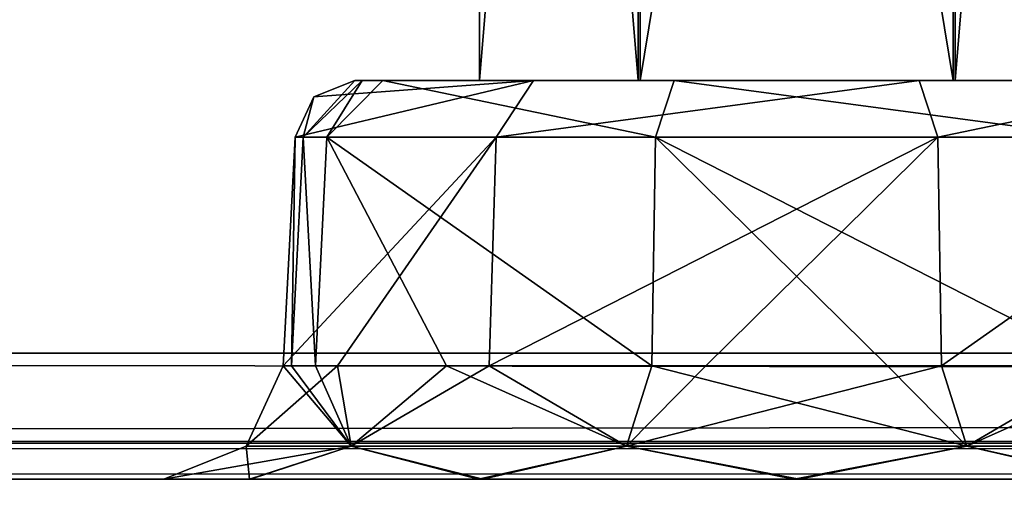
# Model space of a CAD drawing. Header units: inches. Extents: x -10 to 10, y -2.3 to 4.3.
# Tile 219 of 249: x -6.195 to -5.948, y -1.612 to -1.49. Entities that reach past the tile are written whole.
import ezdxf

# ---------------------------------------------------------------- set-up
doc = ezdxf.new("R2010")
doc.units = ezdxf.units.IN
doc.header["$LTSCALE"] = 65.185185
doc.header["$MEASUREMENT"] = 0
for name, color, linetype in [('10955', 7, 'CONTINUOUS'), ('10964', 7, 'CONTINUOUS'), ('1151', 7, 'CONTINUOUS'), ('1186', 7, 'CONTINUOUS'), ('1211', 7, 'CONTINUOUS'), ('12200', 7, 'CONTINUOUS'), ('12201', 7, 'CONTINUOUS'), ('12202', 7, 'CONTINUOUS'), ('12203', 7, 'CONTINUOUS'), ('12204', 7, 'CONTINUOUS'), ('12205', 7, 'CONTINUOUS'), ('12206', 7, 'CONTINUOUS'), ('12207', 7, 'CONTINUOUS'), ('12208', 7, 'CONTINUOUS'), ('12299', 7, 'CONTINUOUS'), ('12300', 7, 'CONTINUOUS'), ('12301', 7, 'CONTINUOUS'), ('12302', 7, 'CONTINUOUS'), ('12303', 7, 'CONTINUOUS'), ('12304', 7, 'CONTINUOUS'), ('12305', 7, 'CONTINUOUS'), ('12306', 7, 'CONTINUOUS'), ('12307', 7, 'CONTINUOUS'), ('1241', 7, 'CONTINUOUS'), ('1242', 7, 'CONTINUOUS'), ('2134', 7, 'CONTINUOUS'), ('7671', 7, 'CONTINUOUS')]:
    doc.layers.add(name, color=color, linetype=linetype)

msp = doc.modelspace()

# ---------------------------------------------------------------- linework, layer by layer
at = {"layer": '10955', "linetype": 'Continuous'}
for points in [[(-9, -1.955, 13.9861), (-9, 0.545, 13.9861), (-3.55711, 0.545, 13.9861), (-9, -1.955, 13.9861)], [(-9, -1.955, 13.9861), (-3.55711, 0.545, 13.9861), (-3.55711, -1.955, 13.9861), (-9, -1.955, 13.9861)]]:
    msp.add_3dface(points, dxfattribs=at)
at = {"layer": '10964', "linetype": 'Continuous'}
for points in [[(-9, 0.545, 14.1431), (-9, -1.955, 14.1431), (-3.55711, -1.955, 14.1431), (-9, 0.545, 14.1431)], [(-3.55711, 0.545, 14.1431), (-9, 0.545, 14.1431), (-3.55711, -1.955, 14.1431), (-3.55711, 0.545, 14.1431)]]:
    msp.add_3dface(points, dxfattribs=at)
at = {"layer": '1151', "linetype": 'Continuous'}
for points in [[(-8.57837, -1.57343, 4.62775), (8.57837, -1.57343, 4.62775), (-8.52935, -0.63817, 4.57874), (-8.57837, -1.57343, 4.62775)], [(-8.52935, -0.63817, 4.57874), (8.57837, -1.57343, 4.62775), (-7.12257, -0.63817, 4.57874), (-8.52935, -0.63817, 4.57874)], [(-7.12257, -0.63817, 4.57874), (8.57837, -1.57343, 4.62775), (-6.87743, -0.63817, 4.57874), (-7.12257, -0.63817, 4.57874)], [(-6.87743, -0.63817, 4.57874), (8.57837, -1.57343, 4.62775), (-6.10307, -0.63817, 4.57874), (-6.87743, -0.63817, 4.57874)], [(-6.10307, -0.63817, 4.57874), (8.57837, -1.57343, 4.62775), (-5.89693, -0.63817, 4.57874), (-6.10307, -0.63817, 4.57874)]]:
    msp.add_3dface(points, dxfattribs=at)
at = {"layer": '1186', "linetype": 'Continuous'}
for points in [[(-8.5782, -1.605, -4.59779), (8.57822, -1.605, -4.59779), (-6.00065, -1.605, -4.51065), (-8.5782, -1.605, -4.59779)], [(-8.5782, -1.605, -4.59779), (-6.00065, -1.605, -4.51065), (-8.30044, -1.605, -4.45621), (-8.5782, -1.605, -4.59779)], [(8.57822, -1.605, 4.59779), (-8.5782, -1.605, 4.59779), (6.00065, -1.605, 4.51065), (8.57822, -1.605, 4.59779)], [(6.00065, -1.605, 4.51065), (-8.5782, -1.605, 4.59779), (5.92133, -1.605, 4.48984), (6.00065, -1.605, 4.51065)], [(5.92133, -1.605, 4.48984), (-8.5782, -1.605, 4.59779), (2.00065, -1.605, 4.51065), (5.92133, -1.605, 4.48984)], [(2.00065, -1.605, 4.51065), (-8.5782, -1.605, 4.59779), (1.92133, -1.605, 4.48984), (2.00065, -1.605, 4.51065)], [(1.92133, -1.605, 4.48984), (-8.5782, -1.605, 4.59779), (-1.99935, -1.605, 4.51065), (1.92133, -1.605, 4.48984)], [(-1.99935, -1.605, 4.51065), (-8.5782, -1.605, 4.59779), (-2.07867, -1.605, 4.48984), (-1.99935, -1.605, 4.51065)], [(-2.07867, -1.605, 4.48984), (-8.5782, -1.605, 4.59779), (-2.31453, -1.605, 4.45621), (-2.07867, -1.605, 4.48984)], [(-5.99935, -1.605, 4.51065), (-8.5782, -1.605, 4.59779), (-6.07867, -1.605, 4.48984), (-5.99935, -1.605, 4.51065)], [(-8.5782, -1.605, 4.59779), (-5.99935, -1.605, 4.51065), (-4.15533, -1.605, 4.45621), (-8.5782, -1.605, 4.59779)], [(-6.07867, -1.605, 4.48984), (-8.5782, -1.605, 4.59779), (-6.31453, -1.605, 4.45621), (-6.07867, -1.605, 4.48984)], [(-2.31453, -1.605, 4.45621), (-8.5782, -1.605, 4.59779), (-2.82517, -1.605, 4.45621), (-2.31453, -1.605, 4.45621)], [(-2.82517, -1.605, 4.45621), (-8.5782, -1.605, 4.59779), (-3.17483, -1.605, 4.45621), (-2.82517, -1.605, 4.45621)], [(-3.17483, -1.605, 4.45621), (-8.5782, -1.605, 4.59779), (-3.84467, -1.605, 4.45621), (-3.17483, -1.605, 4.45621)], [(-3.84467, -1.605, 4.45621), (-8.5782, -1.605, 4.59779), (-4.15533, -1.605, 4.45621), (-3.84467, -1.605, 4.45621)], [(-8.30044, -1.605, -4.45621), (-6.00065, -1.605, -4.51065), (-7.17483, -1.605, -4.45621), (-8.30044, -1.605, -4.45621)], [(-7.17483, -1.605, -4.45621), (-6.00065, -1.605, -4.51065), (-7.13242, -1.605, -4.43865), (-7.17483, -1.605, -4.45621)], [(-6.00065, -1.605, -4.51065), (-6.82517, -1.605, -4.45621), (-7.13242, -1.605, -4.43865), (-6.00065, -1.605, -4.51065)], [(-6.82517, -1.605, -4.45621), (-6.00065, -1.605, -4.51065), (-6.31452, -1.605, -4.45621), (-6.82517, -1.605, -4.45621)], [(-6.13696, -1.605, 4.43203), (-6.07867, -1.605, 4.48984), (-6.31453, -1.605, 4.45621), (-6.13696, -1.605, 4.43203)], [(-6.26926, -1.605, 4.4356), (-6.13696, -1.605, 4.43203), (-6.31453, -1.605, 4.45621), (-6.26926, -1.605, 4.4356)], [(-6.00065, -1.605, -4.51065), (-6.07978, -1.605, -4.4892), (-6.31452, -1.605, -4.45621), (-6.00065, -1.605, -4.51065)], [(-6.31452, -1.605, -4.45621), (-6.07978, -1.605, -4.4892), (-6.26927, -1.605, -4.4356), (-6.31452, -1.605, -4.45621)], [(-6.26927, -1.605, -4.4356), (-6.07978, -1.605, -4.4892), (-6.25518, -1.605, -4.38789), (-6.26927, -1.605, -4.4356)], [(-6.15871, -1.605, 4.352), (-6.13696, -1.605, 4.43203), (-6.26926, -1.605, 4.4356), (-6.15871, -1.605, 4.352)], [(-6.25518, -1.605, 4.3879), (-6.15871, -1.605, 4.352), (-6.26926, -1.605, 4.4356), (-6.25518, -1.605, 4.3879)], [(-6.07978, -1.605, -4.4892), (-6.13726, -1.605, -4.43156), (-6.25518, -1.605, -4.38789), (-6.07978, -1.605, -4.4892)], [(-6.25518, -1.605, -4.38789), (-6.13726, -1.605, -4.43156), (-6.25165, -1.605, -4.29664), (-6.25518, -1.605, -4.38789)], [(-6.21654, -1.605, 4.2123), (-6.15871, -1.605, 4.352), (-6.25518, -1.605, 4.3879), (-6.21654, -1.605, 4.2123)], [(-6.25165, -1.605, -4.29664), (-6.13726, -1.605, -4.43156), (-6.21654, -1.605, -4.2123), (-6.25165, -1.605, -4.29664)], [(-6.21654, -1.605, -4.2123), (-6.13726, -1.605, -4.43156), (-6.21417, -1.605, -4.15123), (-6.21654, -1.605, -4.2123)], [(-6.21428, -1.605, 4.15102), (-6.15871, -1.605, 4.352), (-6.21654, -1.605, 4.2123), (-6.21428, -1.605, 4.15102)], [(-6.15871, -1.605, -4.352), (-6.15871, -1.605, 4.352), (-6.21428, -1.605, 4.15102), (-6.15871, -1.605, -4.352)], [(-6.15871, -1.605, -4.352), (-6.21428, -1.605, 4.15102), (-6.21417, -1.605, -4.15123), (-6.15871, -1.605, -4.352)], [(-6.13726, -1.605, -4.43156), (-6.15871, -1.605, -4.352), (-6.21417, -1.605, -4.15123), (-6.13726, -1.605, -4.43156)], [(-6.15871, -1.605, -4.352), (-6.13696, -1.605, -4.27197), (-6.15871, -1.605, 4.352), (-6.15871, -1.605, -4.352)], [(-6.15871, -1.605, 4.352), (-6.13696, -1.605, -4.27197), (-6.13726, -1.605, 4.27244), (-6.15871, -1.605, 4.352)], [(-6.13726, -1.605, 4.27244), (-6.13696, -1.605, -4.27197), (-6.07978, -1.605, 4.2148), (-6.13726, -1.605, 4.27244)], [(-6.13696, -1.605, -4.27197), (-6.07867, -1.605, -4.21416), (-6.07978, -1.605, 4.2148), (-6.13696, -1.605, -4.27197)], [(-6.07978, -1.605, 4.2148), (-6.07867, -1.605, -4.21416), (-6.00065, -1.605, 4.19335), (-6.07978, -1.605, 4.2148)], [(-6.07867, -1.605, -4.21416), (-5.99935, -1.605, -4.19335), (-6.00065, -1.605, 4.19335), (-6.07867, -1.605, -4.21416)], [(-6.00065, -1.605, -4.51065), (8.57822, -1.605, -4.59779), (-5.92133, -1.605, -4.48984), (-6.00065, -1.605, -4.51065)], [(-6.00065, -1.605, 4.19335), (-5.99935, -1.605, -4.19335), (-5.92133, -1.605, 4.21416), (-6.00065, -1.605, 4.19335)], [(-5.99935, -1.605, -4.19335), (-5.92022, -1.605, -4.2148), (-5.92133, -1.605, 4.21416), (-5.99935, -1.605, -4.19335)], [(-5.99935, -1.605, 4.51065), (-5.92022, -1.605, 4.4892), (-5.68548, -1.605, 4.45621), (-5.99935, -1.605, 4.51065)], [(-5.17483, -1.605, 4.45621), (-5.99935, -1.605, 4.51065), (-5.68548, -1.605, 4.45621), (-5.17483, -1.605, 4.45621)], [(-5.99935, -1.605, 4.51065), (-5.17483, -1.605, 4.45621), (-4.86758, -1.605, 4.43865), (-5.99935, -1.605, 4.51065)], [(-4.15533, -1.605, 4.45621), (-5.99935, -1.605, 4.51065), (-4.82517, -1.605, 4.45621), (-4.15533, -1.605, 4.45621)], [(-4.82517, -1.605, 4.45621), (-5.99935, -1.605, 4.51065), (-4.86758, -1.605, 4.43865), (-4.82517, -1.605, 4.45621)]]:
    msp.add_3dface(points, dxfattribs=at)
at = {"layer": '1211', "linetype": 'Continuous'}
for points in [[(8.57837, -1.59603, 4.61919), (8.57837, -1.57343, 4.62775), (-8.57837, -1.59542, 4.61977), (8.57837, -1.59603, 4.61919)], [(-8.57837, -1.59542, 4.61977), (8.57837, -1.57343, 4.62775), (-8.57837, -1.57343, 4.62775), (-8.57837, -1.59542, 4.61977)], [(-8.5782, -1.605, 4.59779), (8.57837, -1.59603, 4.61919), (-8.57837, -1.59542, 4.61977), (-8.5782, -1.605, 4.59779)], [(-8.5782, -1.605, 4.59779), (8.57822, -1.605, 4.59779), (8.57837, -1.59603, 4.61919), (-8.5782, -1.605, 4.59779)]]:
    msp.add_3dface(points, dxfattribs=at)
at = {"layer": '12200', "linetype": 'Continuous'}
for points in [[(-6.13806, -1.59676, -4.352), (-6.11169, -1.59676, -4.43315), (-6.12875, -1.57657, -4.352), (-6.13806, -1.59676, -4.352)], [(-6.12875, -1.57657, -4.352), (-6.11169, -1.59676, -4.43315), (-6.12672, -1.57657, -4.3748), (-6.12875, -1.57657, -4.352)], [(-6.12672, -1.57657, -4.3748), (-6.11169, -1.59676, -4.43315), (-6.12067, -1.57657, -4.39689), (-6.12672, -1.57657, -4.3748)], [(-6.12067, -1.57657, -4.39689), (-6.11169, -1.59676, -4.43315), (-6.0878, -1.57657, -4.44617), (-6.12067, -1.57657, -4.39689)], [(-6.11169, -1.59676, -4.43315), (-6.04266, -1.59676, -4.4833), (-6.0878, -1.57657, -4.44617), (-6.11169, -1.59676, -4.43315)], [(-6.0878, -1.57657, -4.44617), (-6.04266, -1.59676, -4.4833), (-6.03635, -1.57657, -4.47551), (-6.0878, -1.57657, -4.44617)], [(-6.04266, -1.59676, -4.4833), (-5.95734, -1.59676, -4.4833), (-6.03635, -1.57657, -4.47551), (-6.04266, -1.59676, -4.4833)], [(-6.03635, -1.57657, -4.47551), (-5.95734, -1.59676, -4.4833), (-5.9772, -1.57657, -4.47872), (-6.03635, -1.57657, -4.47551)], [(-5.9772, -1.57657, -4.47872), (-5.95734, -1.59676, -4.4833), (-5.92287, -1.57657, -4.45509), (-5.9772, -1.57657, -4.47872)], [(-5.95734, -1.59676, -4.4833), (-5.88831, -1.59676, -4.43315), (-5.92287, -1.57657, -4.45509), (-5.95734, -1.59676, -4.4833)], [(-6.15871, -1.605, -4.352), (-6.13726, -1.605, -4.43156), (-6.13806, -1.59676, -4.352), (-6.15871, -1.605, -4.352)], [(-6.13806, -1.59676, -4.352), (-6.13726, -1.605, -4.43156), (-6.11169, -1.59676, -4.43315), (-6.13806, -1.59676, -4.352)], [(-6.13726, -1.605, -4.43156), (-6.07978, -1.605, -4.4892), (-6.11169, -1.59676, -4.43315), (-6.13726, -1.605, -4.43156)], [(-6.11169, -1.59676, -4.43315), (-6.07978, -1.605, -4.4892), (-6.04266, -1.59676, -4.4833), (-6.11169, -1.59676, -4.43315)], [(-6.07978, -1.605, -4.4892), (-6.00065, -1.605, -4.51065), (-6.04266, -1.59676, -4.4833), (-6.07978, -1.605, -4.4892)], [(-6.04266, -1.59676, -4.4833), (-6.00065, -1.605, -4.51065), (-5.95734, -1.59676, -4.4833), (-6.04266, -1.59676, -4.4833)], [(-6.00065, -1.605, -4.51065), (-5.92133, -1.605, -4.48984), (-5.95734, -1.59676, -4.4833), (-6.00065, -1.605, -4.51065)], [(-5.95734, -1.59676, -4.4833), (-5.92133, -1.605, -4.48984), (-5.88831, -1.59676, -4.43315), (-5.95734, -1.59676, -4.4833)]]:
    msp.add_3dface(points, dxfattribs=at)
at = {"layer": '12201', "linetype": 'Continuous'}
for points in [[(-6.11169, -1.59676, -4.27085), (-6.13806, -1.59676, -4.352), (-6.11512, -1.57657, -4.29435), (-6.11169, -1.59676, -4.27085)], [(-6.13806, -1.59676, -4.352), (-6.12875, -1.57657, -4.352), (-6.11512, -1.57657, -4.29435), (-6.13806, -1.59676, -4.352)], [(-6.07713, -1.57657, -4.24891), (-6.11169, -1.59676, -4.27085), (-6.11512, -1.57657, -4.29435), (-6.07713, -1.57657, -4.24891)], [(-6.04266, -1.59676, -4.2207), (-6.11169, -1.59676, -4.27085), (-6.07713, -1.57657, -4.24891), (-6.04266, -1.59676, -4.2207)], [(-6.0228, -1.57657, -4.22528), (-6.04266, -1.59676, -4.2207), (-6.07713, -1.57657, -4.24891), (-6.0228, -1.57657, -4.22528)], [(-5.96365, -1.57657, -4.22849), (-6.04266, -1.59676, -4.2207), (-6.0228, -1.57657, -4.22528), (-5.96365, -1.57657, -4.22849)], [(-5.95734, -1.59676, -4.2207), (-6.04266, -1.59676, -4.2207), (-5.96365, -1.57657, -4.22849), (-5.95734, -1.59676, -4.2207)], [(-5.9122, -1.57657, -4.25783), (-5.95734, -1.59676, -4.2207), (-5.96365, -1.57657, -4.22849), (-5.9122, -1.57657, -4.25783)], [(-5.88831, -1.59676, -4.27085), (-5.95734, -1.59676, -4.2207), (-5.9122, -1.57657, -4.25783), (-5.88831, -1.59676, -4.27085)], [(-6.13696, -1.605, -4.27197), (-6.15871, -1.605, -4.352), (-6.11169, -1.59676, -4.27085), (-6.13696, -1.605, -4.27197)], [(-6.15871, -1.605, -4.352), (-6.13806, -1.59676, -4.352), (-6.11169, -1.59676, -4.27085), (-6.15871, -1.605, -4.352)], [(-6.07867, -1.605, -4.21416), (-6.13696, -1.605, -4.27197), (-6.11169, -1.59676, -4.27085), (-6.07867, -1.605, -4.21416)], [(-6.04266, -1.59676, -4.2207), (-6.07867, -1.605, -4.21416), (-6.11169, -1.59676, -4.27085), (-6.04266, -1.59676, -4.2207)], [(-5.99935, -1.605, -4.19335), (-6.07867, -1.605, -4.21416), (-6.04266, -1.59676, -4.2207), (-5.99935, -1.605, -4.19335)], [(-5.95734, -1.59676, -4.2207), (-5.99935, -1.605, -4.19335), (-6.04266, -1.59676, -4.2207), (-5.95734, -1.59676, -4.2207)], [(-5.92022, -1.605, -4.2148), (-5.99935, -1.605, -4.19335), (-5.95734, -1.59676, -4.2207), (-5.92022, -1.605, -4.2148)], [(-5.88831, -1.59676, -4.27085), (-5.92022, -1.605, -4.2148), (-5.95734, -1.59676, -4.2207), (-5.88831, -1.59676, -4.27085)]]:
    msp.add_3dface(points, dxfattribs=at)
at = {"layer": '12202', "linetype": 'Continuous'}
for points in [[(-6.07536, -1.51921, -4.25134), (-6.12875, -1.57657, -4.352), (-6.12574, -1.51921, -4.352), (-6.07536, -1.51921, -4.25134)], [(-6.11512, -1.57657, -4.29435), (-6.12875, -1.57657, -4.352), (-6.07536, -1.51921, -4.25134), (-6.11512, -1.57657, -4.29435)], [(-6.07713, -1.57657, -4.24891), (-6.11512, -1.57657, -4.29435), (-6.07536, -1.51921, -4.25134), (-6.07713, -1.57657, -4.24891)], [(-5.96459, -1.51921, -4.23134), (-6.07713, -1.57657, -4.24891), (-6.07536, -1.51921, -4.25134), (-5.96459, -1.51921, -4.23134)], [(-6.0228, -1.57657, -4.22528), (-6.07713, -1.57657, -4.24891), (-5.96459, -1.51921, -4.23134), (-6.0228, -1.57657, -4.22528)], [(-5.96365, -1.57657, -4.22849), (-6.0228, -1.57657, -4.22528), (-5.96459, -1.51921, -4.23134), (-5.96365, -1.57657, -4.22849)], [(-5.88219, -1.51921, -4.30804), (-5.96365, -1.57657, -4.22849), (-5.96459, -1.51921, -4.23134), (-5.88219, -1.51921, -4.30804)], [(-5.9122, -1.57657, -4.25783), (-5.96365, -1.57657, -4.22849), (-5.88219, -1.51921, -4.30804), (-5.9122, -1.57657, -4.25783)]]:
    msp.add_3dface(points, dxfattribs=at)
at = {"layer": '12203', "linetype": 'Continuous'}
for points in [[(-6.12875, -1.57657, -4.352), (-6.12672, -1.57657, -4.3748), (-6.12574, -1.51921, -4.352), (-6.12875, -1.57657, -4.352)], [(-6.12574, -1.51921, -4.352), (-6.12672, -1.57657, -4.3748), (-6.12375, -1.51921, -4.37434), (-6.12574, -1.51921, -4.352)], [(-6.12672, -1.57657, -4.3748), (-6.12067, -1.57657, -4.39689), (-6.12375, -1.51921, -4.37434), (-6.12672, -1.57657, -4.3748)], [(-6.12375, -1.51921, -4.37434), (-6.12067, -1.57657, -4.39689), (-6.11781, -1.51921, -4.39596), (-6.12375, -1.51921, -4.37434)], [(-6.12067, -1.57657, -4.39689), (-6.0878, -1.57657, -4.44617), (-6.11781, -1.51921, -4.39596), (-6.12067, -1.57657, -4.39689)], [(-6.11781, -1.51921, -4.39596), (-6.03635, -1.57657, -4.47551), (-6.03541, -1.51921, -4.47266), (-6.11781, -1.51921, -4.39596)], [(-6.0878, -1.57657, -4.44617), (-6.03635, -1.57657, -4.47551), (-6.11781, -1.51921, -4.39596), (-6.0878, -1.57657, -4.44617)], [(-6.03635, -1.57657, -4.47551), (-5.9772, -1.57657, -4.47872), (-6.03541, -1.51921, -4.47266), (-6.03635, -1.57657, -4.47551)], [(-6.03541, -1.51921, -4.47266), (-5.92287, -1.57657, -4.45509), (-5.92464, -1.51921, -4.45266), (-6.03541, -1.51921, -4.47266)], [(-5.9772, -1.57657, -4.47872), (-5.92287, -1.57657, -4.45509), (-6.03541, -1.51921, -4.47266), (-5.9772, -1.57657, -4.47872)]]:
    msp.add_3dface(points, dxfattribs=at)
at = {"layer": '12204', "linetype": 'Continuous'}
for points in [[(-6.11077, -1.505, -4.352), (-6.12375, -1.51921, -4.37434), (-6.109, -1.505, -4.37168), (-6.11077, -1.505, -4.352)], [(-6.12109, -1.50912, -4.352), (-6.12375, -1.51921, -4.37434), (-6.11077, -1.505, -4.352), (-6.12109, -1.50912, -4.352)], [(-6.12375, -1.51921, -4.37434), (-6.11781, -1.51921, -4.39596), (-6.109, -1.505, -4.37168), (-6.12375, -1.51921, -4.37434)], [(-6.11781, -1.51921, -4.39596), (-6.10378, -1.505, -4.39073), (-6.109, -1.505, -4.37168), (-6.11781, -1.51921, -4.39596)], [(-6.11781, -1.51921, -4.39596), (-6.03541, -1.51921, -4.47266), (-6.10378, -1.505, -4.39073), (-6.11781, -1.51921, -4.39596)], [(-6.10378, -1.505, -4.39073), (-6.03541, -1.51921, -4.47266), (-6.03072, -1.505, -4.45838), (-6.10378, -1.505, -4.39073)], [(-6.03541, -1.51921, -4.47266), (-5.92464, -1.51921, -4.45266), (-6.03072, -1.505, -4.45838), (-6.03541, -1.51921, -4.47266)], [(-6.03072, -1.505, -4.45838), (-5.92464, -1.51921, -4.45266), (-5.93403, -1.505, -4.44092), (-6.03072, -1.505, -4.45838)], [(-6.12574, -1.51921, -4.352), (-6.12375, -1.51921, -4.37434), (-6.12109, -1.50912, -4.352), (-6.12574, -1.51921, -4.352)]]:
    msp.add_3dface(points, dxfattribs=at)
at = {"layer": '12205', "linetype": 'Continuous'}
for points in [[(-6.11077, -1.505, -4.352), (-6.0795, -1.505, -4.352), (-6.03924, -1.505, -4.28289), (-6.11077, -1.505, -4.352)], [(-6.06597, -1.505, -4.26308), (-6.11077, -1.505, -4.352), (-6.03924, -1.505, -4.28289), (-6.06597, -1.505, -4.26308)], [(-6.11077, -1.505, -4.352), (-6.109, -1.505, -4.37168), (-6.0795, -1.505, -4.352), (-6.11077, -1.505, -4.352)], [(-6.109, -1.505, -4.37168), (-6.10378, -1.505, -4.39073), (-6.0795, -1.505, -4.352), (-6.109, -1.505, -4.37168)], [(-6.0795, -1.505, -4.352), (-6.10378, -1.505, -4.39073), (-6.03977, -1.505, -4.42079), (-6.0795, -1.505, -4.352)], [(-6.10378, -1.505, -4.39073), (-6.03072, -1.505, -4.45838), (-6.03977, -1.505, -4.42079), (-6.10378, -1.505, -4.39073)], [(-5.96928, -1.505, -4.24562), (-6.06597, -1.505, -4.26308), (-6.03924, -1.505, -4.28289), (-5.96928, -1.505, -4.24562)], [(-6.03977, -1.505, -4.42079), (-6.03072, -1.505, -4.45838), (-5.96076, -1.505, -4.42111), (-6.03977, -1.505, -4.42079)], [(-5.96023, -1.505, -4.28321), (-5.96928, -1.505, -4.24562), (-6.03924, -1.505, -4.28289), (-5.96023, -1.505, -4.28321)], [(-6.03072, -1.505, -4.45838), (-5.93403, -1.505, -4.44092), (-5.96076, -1.505, -4.42111), (-6.03072, -1.505, -4.45838)], [(-5.89622, -1.505, -4.31327), (-5.96928, -1.505, -4.24562), (-5.96023, -1.505, -4.28321), (-5.89622, -1.505, -4.31327)], [(-5.96076, -1.505, -4.42111), (-5.88923, -1.505, -4.352), (-5.9205, -1.505, -4.352), (-5.96076, -1.505, -4.42111)], [(-5.93403, -1.505, -4.44092), (-5.88923, -1.505, -4.352), (-5.96076, -1.505, -4.42111), (-5.93403, -1.505, -4.44092)], [(-5.9205, -1.505, -4.352), (-5.89622, -1.505, -4.31327), (-5.96023, -1.505, -4.28321), (-5.9205, -1.505, -4.352)]]:
    msp.add_3dface(points, dxfattribs=at)
at = {"layer": '12206', "linetype": 'Continuous'}
for points in [[(-6.12574, -1.51921, -4.352), (-6.12109, -1.50912, -4.352), (-6.06597, -1.505, -4.26308), (-6.12574, -1.51921, -4.352)], [(-6.07536, -1.51921, -4.25134), (-6.12574, -1.51921, -4.352), (-6.06597, -1.505, -4.26308), (-6.07536, -1.51921, -4.25134)], [(-6.12109, -1.50912, -4.352), (-6.11077, -1.505, -4.352), (-6.06597, -1.505, -4.26308), (-6.12109, -1.50912, -4.352)], [(-6.07536, -1.51921, -4.25134), (-6.06597, -1.505, -4.26308), (-5.96928, -1.505, -4.24562), (-6.07536, -1.51921, -4.25134)], [(-5.96459, -1.51921, -4.23134), (-6.07536, -1.51921, -4.25134), (-5.96928, -1.505, -4.24562), (-5.96459, -1.51921, -4.23134)], [(-5.96459, -1.51921, -4.23134), (-5.96928, -1.505, -4.24562), (-5.89622, -1.505, -4.31327), (-5.96459, -1.51921, -4.23134)], [(-5.88219, -1.51921, -4.30804), (-5.96459, -1.51921, -4.23134), (-5.89622, -1.505, -4.31327), (-5.88219, -1.51921, -4.30804)]]:
    msp.add_3dface(points, dxfattribs=at)
at = {"layer": '12207', "linetype": 'Continuous'}
for points in [[(-6.0795, -1.025, -4.352), (-6.03977, -1.505, -4.42079), (-6.03975, -1.025, -4.42085), (-6.0795, -1.025, -4.352)], [(-6.0795, -1.505, -4.352), (-6.03977, -1.505, -4.42079), (-6.0795, -1.025, -4.352), (-6.0795, -1.505, -4.352)], [(-6.03977, -1.505, -4.42079), (-5.96076, -1.505, -4.42111), (-6.03975, -1.025, -4.42085), (-6.03977, -1.505, -4.42079)], [(-6.03975, -1.025, -4.42085), (-5.96076, -1.505, -4.42111), (-5.96025, -1.025, -4.42085), (-6.03975, -1.025, -4.42085)], [(-5.96076, -1.505, -4.42111), (-5.9205, -1.505, -4.352), (-5.96025, -1.025, -4.42085), (-5.96076, -1.505, -4.42111)], [(-5.96025, -1.025, -4.42085), (-5.9205, -1.505, -4.352), (-5.9205, -1.025, -4.352), (-5.96025, -1.025, -4.42085)]]:
    msp.add_3dface(points, dxfattribs=at)
at = {"layer": '12208', "linetype": 'Continuous'}
for points in [[(-6.0795, -1.505, -4.352), (-6.0795, -1.025, -4.352), (-6.03975, -1.025, -4.28315), (-6.0795, -1.505, -4.352)], [(-6.03924, -1.505, -4.28289), (-6.0795, -1.505, -4.352), (-6.03975, -1.025, -4.28315), (-6.03924, -1.505, -4.28289)], [(-5.96025, -1.025, -4.28315), (-6.03924, -1.505, -4.28289), (-6.03975, -1.025, -4.28315), (-5.96025, -1.025, -4.28315)], [(-5.96023, -1.505, -4.28321), (-6.03924, -1.505, -4.28289), (-5.96025, -1.025, -4.28315), (-5.96023, -1.505, -4.28321)], [(-5.9205, -1.025, -4.352), (-5.96023, -1.505, -4.28321), (-5.96025, -1.025, -4.28315), (-5.9205, -1.025, -4.352)], [(-5.9205, -1.505, -4.352), (-5.96023, -1.505, -4.28321), (-5.9205, -1.025, -4.352), (-5.9205, -1.505, -4.352)]]:
    msp.add_3dface(points, dxfattribs=at)
at = {"layer": '12299', "linetype": 'Continuous'}
for points in [[(-6.11512, -1.57657, 4.40965), (-6.13806, -1.59676, 4.352), (-6.12875, -1.57657, 4.352), (-6.11512, -1.57657, 4.40965)], [(-6.11169, -1.59676, 4.43315), (-6.13806, -1.59676, 4.352), (-6.11512, -1.57657, 4.40965), (-6.11169, -1.59676, 4.43315)], [(-6.07713, -1.57657, 4.45509), (-6.11169, -1.59676, 4.43315), (-6.11512, -1.57657, 4.40965), (-6.07713, -1.57657, 4.45509)], [(-6.04266, -1.59676, 4.4833), (-6.11169, -1.59676, 4.43315), (-6.07713, -1.57657, 4.45509), (-6.04266, -1.59676, 4.4833)], [(-6.0228, -1.57657, 4.47872), (-6.04266, -1.59676, 4.4833), (-6.07713, -1.57657, 4.45509), (-6.0228, -1.57657, 4.47872)], [(-5.96365, -1.57657, 4.47551), (-6.04266, -1.59676, 4.4833), (-6.0228, -1.57657, 4.47872), (-5.96365, -1.57657, 4.47551)], [(-5.95734, -1.59676, 4.4833), (-6.04266, -1.59676, 4.4833), (-5.96365, -1.57657, 4.47551), (-5.95734, -1.59676, 4.4833)], [(-5.9122, -1.57657, 4.44617), (-5.95734, -1.59676, 4.4833), (-5.96365, -1.57657, 4.47551), (-5.9122, -1.57657, 4.44617)], [(-5.88831, -1.59676, 4.43315), (-5.95734, -1.59676, 4.4833), (-5.9122, -1.57657, 4.44617), (-5.88831, -1.59676, 4.43315)], [(-6.13696, -1.605, 4.43203), (-6.15871, -1.605, 4.352), (-6.11169, -1.59676, 4.43315), (-6.13696, -1.605, 4.43203)], [(-6.11169, -1.59676, 4.43315), (-6.15871, -1.605, 4.352), (-6.13806, -1.59676, 4.352), (-6.11169, -1.59676, 4.43315)], [(-6.07867, -1.605, 4.48984), (-6.13696, -1.605, 4.43203), (-6.11169, -1.59676, 4.43315), (-6.07867, -1.605, 4.48984)], [(-6.04266, -1.59676, 4.4833), (-6.07867, -1.605, 4.48984), (-6.11169, -1.59676, 4.43315), (-6.04266, -1.59676, 4.4833)], [(-5.99935, -1.605, 4.51065), (-6.07867, -1.605, 4.48984), (-6.04266, -1.59676, 4.4833), (-5.99935, -1.605, 4.51065)], [(-5.95734, -1.59676, 4.4833), (-5.99935, -1.605, 4.51065), (-6.04266, -1.59676, 4.4833), (-5.95734, -1.59676, 4.4833)], [(-5.92022, -1.605, 4.4892), (-5.99935, -1.605, 4.51065), (-5.95734, -1.59676, 4.4833), (-5.92022, -1.605, 4.4892)], [(-5.88831, -1.59676, 4.43315), (-5.92022, -1.605, 4.4892), (-5.95734, -1.59676, 4.4833), (-5.88831, -1.59676, 4.43315)]]:
    msp.add_3dface(points, dxfattribs=at)
at = {"layer": '12300', "linetype": 'Continuous'}
for points in [[(-6.12875, -1.57657, 4.352), (-6.13806, -1.59676, 4.352), (-6.11169, -1.59676, 4.27085), (-6.12875, -1.57657, 4.352)], [(-6.12875, -1.57657, 4.352), (-6.11169, -1.59676, 4.27085), (-6.12672, -1.57657, 4.3292), (-6.12875, -1.57657, 4.352)], [(-6.12672, -1.57657, 4.3292), (-6.11169, -1.59676, 4.27085), (-6.12067, -1.57657, 4.30711), (-6.12672, -1.57657, 4.3292)], [(-6.12067, -1.57657, 4.30711), (-6.11169, -1.59676, 4.27085), (-6.0878, -1.57657, 4.25783), (-6.12067, -1.57657, 4.30711)], [(-6.11169, -1.59676, 4.27085), (-6.04266, -1.59676, 4.2207), (-6.0878, -1.57657, 4.25783), (-6.11169, -1.59676, 4.27085)], [(-6.0878, -1.57657, 4.25783), (-6.04266, -1.59676, 4.2207), (-6.03635, -1.57657, 4.22849), (-6.0878, -1.57657, 4.25783)], [(-6.04266, -1.59676, 4.2207), (-5.95734, -1.59676, 4.2207), (-6.03635, -1.57657, 4.22849), (-6.04266, -1.59676, 4.2207)], [(-6.03635, -1.57657, 4.22849), (-5.95734, -1.59676, 4.2207), (-5.9772, -1.57657, 4.22528), (-6.03635, -1.57657, 4.22849)], [(-5.9772, -1.57657, 4.22528), (-5.95734, -1.59676, 4.2207), (-5.92287, -1.57657, 4.24891), (-5.9772, -1.57657, 4.22528)], [(-5.95734, -1.59676, 4.2207), (-5.88831, -1.59676, 4.27085), (-5.92287, -1.57657, 4.24891), (-5.95734, -1.59676, 4.2207)], [(-6.15871, -1.605, 4.352), (-6.13726, -1.605, 4.27244), (-6.13806, -1.59676, 4.352), (-6.15871, -1.605, 4.352)], [(-6.13806, -1.59676, 4.352), (-6.13726, -1.605, 4.27244), (-6.11169, -1.59676, 4.27085), (-6.13806, -1.59676, 4.352)], [(-6.13726, -1.605, 4.27244), (-6.07978, -1.605, 4.2148), (-6.11169, -1.59676, 4.27085), (-6.13726, -1.605, 4.27244)], [(-6.11169, -1.59676, 4.27085), (-6.07978, -1.605, 4.2148), (-6.04266, -1.59676, 4.2207), (-6.11169, -1.59676, 4.27085)], [(-6.07978, -1.605, 4.2148), (-6.00065, -1.605, 4.19335), (-6.04266, -1.59676, 4.2207), (-6.07978, -1.605, 4.2148)], [(-6.04266, -1.59676, 4.2207), (-6.00065, -1.605, 4.19335), (-5.95734, -1.59676, 4.2207), (-6.04266, -1.59676, 4.2207)], [(-6.00065, -1.605, 4.19335), (-5.92133, -1.605, 4.21416), (-5.95734, -1.59676, 4.2207), (-6.00065, -1.605, 4.19335)], [(-5.95734, -1.59676, 4.2207), (-5.92133, -1.605, 4.21416), (-5.88831, -1.59676, 4.27085), (-5.95734, -1.59676, 4.2207)]]:
    msp.add_3dface(points, dxfattribs=at)
at = {"layer": '12301', "linetype": 'Continuous'}
for points in [[(-6.12875, -1.57657, 4.352), (-6.12672, -1.57657, 4.3292), (-6.12574, -1.51921, 4.352), (-6.12875, -1.57657, 4.352)], [(-6.12574, -1.51921, 4.352), (-6.12672, -1.57657, 4.3292), (-6.12375, -1.51921, 4.32966), (-6.12574, -1.51921, 4.352)], [(-6.12672, -1.57657, 4.3292), (-6.12067, -1.57657, 4.30711), (-6.12375, -1.51921, 4.32966), (-6.12672, -1.57657, 4.3292)], [(-6.12375, -1.51921, 4.32966), (-6.12067, -1.57657, 4.30711), (-6.11781, -1.51921, 4.30804), (-6.12375, -1.51921, 4.32966)], [(-6.12067, -1.57657, 4.30711), (-6.0878, -1.57657, 4.25783), (-6.11781, -1.51921, 4.30804), (-6.12067, -1.57657, 4.30711)], [(-6.0878, -1.57657, 4.25783), (-6.03635, -1.57657, 4.22849), (-6.11781, -1.51921, 4.30804), (-6.0878, -1.57657, 4.25783)], [(-6.11781, -1.51921, 4.30804), (-6.03635, -1.57657, 4.22849), (-6.03541, -1.51921, 4.23134), (-6.11781, -1.51921, 4.30804)], [(-6.03635, -1.57657, 4.22849), (-5.9772, -1.57657, 4.22528), (-6.03541, -1.51921, 4.23134), (-6.03635, -1.57657, 4.22849)], [(-5.9772, -1.57657, 4.22528), (-5.92287, -1.57657, 4.24891), (-6.03541, -1.51921, 4.23134), (-5.9772, -1.57657, 4.22528)], [(-6.03541, -1.51921, 4.23134), (-5.92287, -1.57657, 4.24891), (-5.92464, -1.51921, 4.25134), (-6.03541, -1.51921, 4.23134)]]:
    msp.add_3dface(points, dxfattribs=at)
at = {"layer": '12302', "linetype": 'Continuous'}
for points in [[(-6.12875, -1.57657, 4.352), (-6.12574, -1.51921, 4.352), (-6.07536, -1.51921, 4.45266), (-6.12875, -1.57657, 4.352)], [(-6.11512, -1.57657, 4.40965), (-6.12875, -1.57657, 4.352), (-6.07536, -1.51921, 4.45266), (-6.11512, -1.57657, 4.40965)], [(-6.07713, -1.57657, 4.45509), (-6.11512, -1.57657, 4.40965), (-6.07536, -1.51921, 4.45266), (-6.07713, -1.57657, 4.45509)], [(-5.96459, -1.51921, 4.47266), (-6.07713, -1.57657, 4.45509), (-6.07536, -1.51921, 4.45266), (-5.96459, -1.51921, 4.47266)], [(-6.0228, -1.57657, 4.47872), (-6.07713, -1.57657, 4.45509), (-5.96459, -1.51921, 4.47266), (-6.0228, -1.57657, 4.47872)], [(-5.96365, -1.57657, 4.47551), (-6.0228, -1.57657, 4.47872), (-5.96459, -1.51921, 4.47266), (-5.96365, -1.57657, 4.47551)], [(-5.88219, -1.51921, 4.39596), (-5.96365, -1.57657, 4.47551), (-5.96459, -1.51921, 4.47266), (-5.88219, -1.51921, 4.39596)], [(-5.9122, -1.57657, 4.44617), (-5.96365, -1.57657, 4.47551), (-5.88219, -1.51921, 4.39596), (-5.9122, -1.57657, 4.44617)]]:
    msp.add_3dface(points, dxfattribs=at)
at = {"layer": '12303', "linetype": 'Continuous'}
for points in [[(-6.07536, -1.51921, 4.45266), (-6.12574, -1.51921, 4.352), (-6.06597, -1.505, 4.44092), (-6.07536, -1.51921, 4.45266)], [(-6.06597, -1.505, 4.44092), (-6.12574, -1.51921, 4.352), (-6.12109, -1.50912, 4.352), (-6.06597, -1.505, 4.44092)], [(-6.11077, -1.505, 4.352), (-6.06597, -1.505, 4.44092), (-6.12109, -1.50912, 4.352), (-6.11077, -1.505, 4.352)], [(-5.96459, -1.51921, 4.47266), (-6.07536, -1.51921, 4.45266), (-5.96928, -1.505, 4.45838), (-5.96459, -1.51921, 4.47266)], [(-5.96928, -1.505, 4.45838), (-6.07536, -1.51921, 4.45266), (-6.06597, -1.505, 4.44092), (-5.96928, -1.505, 4.45838)], [(-5.89622, -1.505, 4.39073), (-5.96459, -1.51921, 4.47266), (-5.96928, -1.505, 4.45838), (-5.89622, -1.505, 4.39073)], [(-5.88219, -1.51921, 4.39596), (-5.96459, -1.51921, 4.47266), (-5.89622, -1.505, 4.39073), (-5.88219, -1.51921, 4.39596)]]:
    msp.add_3dface(points, dxfattribs=at)
at = {"layer": '12304', "linetype": 'Continuous'}
for points in [[(-6.11077, -1.505, 4.352), (-6.0795, -1.505, 4.352), (-6.03924, -1.505, 4.42111), (-6.11077, -1.505, 4.352)], [(-6.06597, -1.505, 4.44092), (-6.11077, -1.505, 4.352), (-6.03924, -1.505, 4.42111), (-6.06597, -1.505, 4.44092)], [(-6.11077, -1.505, 4.352), (-6.109, -1.505, 4.33232), (-6.0795, -1.505, 4.352), (-6.11077, -1.505, 4.352)], [(-6.109, -1.505, 4.33232), (-6.10378, -1.505, 4.31327), (-6.0795, -1.505, 4.352), (-6.109, -1.505, 4.33232)], [(-6.0795, -1.505, 4.352), (-6.10378, -1.505, 4.31327), (-6.03977, -1.505, 4.28321), (-6.0795, -1.505, 4.352)], [(-6.10378, -1.505, 4.31327), (-6.03072, -1.505, 4.24562), (-6.03977, -1.505, 4.28321), (-6.10378, -1.505, 4.31327)], [(-5.96928, -1.505, 4.45838), (-6.06597, -1.505, 4.44092), (-6.03924, -1.505, 4.42111), (-5.96928, -1.505, 4.45838)], [(-6.03977, -1.505, 4.28321), (-6.03072, -1.505, 4.24562), (-5.96076, -1.505, 4.28289), (-6.03977, -1.505, 4.28321)], [(-5.96023, -1.505, 4.42079), (-5.96928, -1.505, 4.45838), (-6.03924, -1.505, 4.42111), (-5.96023, -1.505, 4.42079)], [(-6.03072, -1.505, 4.24562), (-5.93403, -1.505, 4.26308), (-5.96076, -1.505, 4.28289), (-6.03072, -1.505, 4.24562)], [(-5.89622, -1.505, 4.39073), (-5.96928, -1.505, 4.45838), (-5.96023, -1.505, 4.42079), (-5.89622, -1.505, 4.39073)], [(-5.96076, -1.505, 4.28289), (-5.88923, -1.505, 4.352), (-5.9205, -1.505, 4.352), (-5.96076, -1.505, 4.28289)], [(-5.93403, -1.505, 4.26308), (-5.88923, -1.505, 4.352), (-5.96076, -1.505, 4.28289), (-5.93403, -1.505, 4.26308)], [(-5.9205, -1.505, 4.352), (-5.89622, -1.505, 4.39073), (-5.96023, -1.505, 4.42079), (-5.9205, -1.505, 4.352)]]:
    msp.add_3dface(points, dxfattribs=at)
at = {"layer": '12305', "linetype": 'Continuous'}
for points in [[(-6.11077, -1.505, 4.352), (-6.12375, -1.51921, 4.32966), (-6.109, -1.505, 4.33232), (-6.11077, -1.505, 4.352)], [(-6.12375, -1.51921, 4.32966), (-6.11781, -1.51921, 4.30804), (-6.109, -1.505, 4.33232), (-6.12375, -1.51921, 4.32966)], [(-6.12375, -1.51921, 4.32966), (-6.11077, -1.505, 4.352), (-6.12109, -1.50912, 4.352), (-6.12375, -1.51921, 4.32966)], [(-6.11781, -1.51921, 4.30804), (-6.10378, -1.505, 4.31327), (-6.109, -1.505, 4.33232), (-6.11781, -1.51921, 4.30804)], [(-6.11781, -1.51921, 4.30804), (-6.03541, -1.51921, 4.23134), (-6.10378, -1.505, 4.31327), (-6.11781, -1.51921, 4.30804)], [(-6.03541, -1.51921, 4.23134), (-6.03072, -1.505, 4.24562), (-6.10378, -1.505, 4.31327), (-6.03541, -1.51921, 4.23134)], [(-6.03541, -1.51921, 4.23134), (-5.92464, -1.51921, 4.25134), (-6.03072, -1.505, 4.24562), (-6.03541, -1.51921, 4.23134)], [(-5.92464, -1.51921, 4.25134), (-5.93403, -1.505, 4.26308), (-6.03072, -1.505, 4.24562), (-5.92464, -1.51921, 4.25134)], [(-6.12574, -1.51921, 4.352), (-6.12375, -1.51921, 4.32966), (-6.12109, -1.50912, 4.352), (-6.12574, -1.51921, 4.352)]]:
    msp.add_3dface(points, dxfattribs=at)
at = {"layer": '12306', "linetype": 'Continuous'}
for points in [[(-6.0795, -1.025, 4.352), (-6.03977, -1.505, 4.28321), (-6.03975, -1.025, 4.28315), (-6.0795, -1.025, 4.352)], [(-6.0795, -1.505, 4.352), (-6.03977, -1.505, 4.28321), (-6.0795, -1.025, 4.352), (-6.0795, -1.505, 4.352)], [(-6.03977, -1.505, 4.28321), (-5.96076, -1.505, 4.28289), (-6.03975, -1.025, 4.28315), (-6.03977, -1.505, 4.28321)], [(-6.03975, -1.025, 4.28315), (-5.96076, -1.505, 4.28289), (-5.96025, -1.025, 4.28315), (-6.03975, -1.025, 4.28315)], [(-5.96076, -1.505, 4.28289), (-5.9205, -1.505, 4.352), (-5.96025, -1.025, 4.28315), (-5.96076, -1.505, 4.28289)], [(-5.96025, -1.025, 4.28315), (-5.9205, -1.505, 4.352), (-5.9205, -1.025, 4.352), (-5.96025, -1.025, 4.28315)]]:
    msp.add_3dface(points, dxfattribs=at)
at = {"layer": '12307', "linetype": 'Continuous'}
for points in [[(-6.0795, -1.505, 4.352), (-6.0795, -1.025, 4.352), (-6.03975, -1.025, 4.42085), (-6.0795, -1.505, 4.352)], [(-6.03924, -1.505, 4.42111), (-6.0795, -1.505, 4.352), (-6.03975, -1.025, 4.42085), (-6.03924, -1.505, 4.42111)], [(-5.96025, -1.025, 4.42085), (-6.03924, -1.505, 4.42111), (-6.03975, -1.025, 4.42085), (-5.96025, -1.025, 4.42085)], [(-5.96023, -1.505, 4.42079), (-6.03924, -1.505, 4.42111), (-5.96025, -1.025, 4.42085), (-5.96023, -1.505, 4.42079)], [(-5.9205, -1.025, 4.352), (-5.96023, -1.505, 4.42079), (-5.96025, -1.025, 4.42085), (-5.9205, -1.025, 4.352)], [(-5.9205, -1.505, 4.352), (-5.96023, -1.505, 4.42079), (-5.9205, -1.025, 4.352), (-5.9205, -1.505, 4.352)]]:
    msp.add_3dface(points, dxfattribs=at)
at = {"layer": '1241', "linetype": 'Continuous'}
for points in [[(-8.57837, -1.59603, -4.61919), (-8.57837, -1.57343, -4.62775), (8.57837, -1.59542, -4.61977), (-8.57837, -1.59603, -4.61919)], [(8.57837, -1.59542, -4.61977), (-8.57837, -1.57343, -4.62775), (8.57837, -1.57343, -4.62775), (8.57837, -1.59542, -4.61977)], [(8.57822, -1.605, -4.59779), (-8.57837, -1.59603, -4.61919), (8.57837, -1.59542, -4.61977), (8.57822, -1.605, -4.59779)], [(8.57822, -1.605, -4.59779), (-8.5782, -1.605, -4.59779), (-8.57837, -1.59603, -4.61919), (8.57822, -1.605, -4.59779)]]:
    msp.add_3dface(points, dxfattribs=at)
at = {"layer": '1242', "linetype": 'Continuous'}
for points in [[(-1.89693, -0.63817, -4.57874), (-8.57837, -1.57343, -4.62775), (-1.93761, -0.62096, -4.57784), (-1.89693, -0.63817, -4.57874)], [(-1.93761, -0.62096, -4.57784), (-8.57837, -1.57343, -4.62775), (-2.10307, -0.63817, -4.57874), (-1.93761, -0.62096, -4.57784)], [(-2.87743, -0.63817, -4.57874), (-8.57837, -1.57343, -4.62775), (-2.91811, -0.62096, -4.57784), (-2.87743, -0.63817, -4.57874)], [(-2.91811, -0.62096, -4.57784), (-8.57837, -1.57343, -4.62775), (-3.12257, -0.63817, -4.57874), (-2.91811, -0.62096, -4.57784)], [(-4.87743, -0.63817, -4.57874), (-8.57837, -1.57343, -4.62775), (-4.91811, -0.62096, -4.57784), (-4.87743, -0.63817, -4.57874)], [(-4.91811, -0.62096, -4.57784), (-8.57837, -1.57343, -4.62775), (-5.12257, -0.63817, -4.57874), (-4.91811, -0.62096, -4.57784)], [(-5.89693, -0.63817, -4.57874), (-8.57837, -1.57343, -4.62775), (-5.93761, -0.62096, -4.57784), (-5.89693, -0.63817, -4.57874)], [(-5.93761, -0.62096, -4.57784), (-8.57837, -1.57343, -4.62775), (-6.10307, -0.63817, -4.57874), (-5.93761, -0.62096, -4.57784)], [(-3.89693, -0.63817, -4.57874), (-8.57837, -1.57343, -4.62775), (-3.93712, -0.62143, -4.57786), (-3.89693, -0.63817, -4.57874)], [(-3.93712, -0.62143, -4.57786), (-8.57837, -1.57343, -4.62775), (-4.10307, -0.63817, -4.57874), (-3.93712, -0.62143, -4.57786)], [(8.57837, -1.57343, -4.62775), (-8.57837, -1.57343, -4.62775), (8.52935, -0.63817, -4.57874), (8.57837, -1.57343, -4.62775)], [(5.89693, -0.63817, -4.57874), (-8.57837, -1.57343, -4.62775), (5.12257, -0.63817, -4.57874), (5.89693, -0.63817, -4.57874)], [(-8.57837, -1.57343, -4.62775), (5.89693, -0.63817, -4.57874), (6.10307, -0.63817, -4.57874), (-8.57837, -1.57343, -4.62775)], [(5.12257, -0.63817, -4.57874), (-8.57837, -1.57343, -4.62775), (4.87743, -0.63817, -4.57874), (5.12257, -0.63817, -4.57874)], [(4.87743, -0.63817, -4.57874), (-8.57837, -1.57343, -4.62775), (4.10307, -0.63817, -4.57874), (4.87743, -0.63817, -4.57874)], [(4.10307, -0.63817, -4.57874), (-8.57837, -1.57343, -4.62775), (3.89693, -0.63817, -4.57874), (4.10307, -0.63817, -4.57874)], [(3.89693, -0.63817, -4.57874), (-8.57837, -1.57343, -4.62775), (3.12257, -0.63817, -4.57874), (3.89693, -0.63817, -4.57874)], [(3.12257, -0.63817, -4.57874), (-8.57837, -1.57343, -4.62775), (2.87743, -0.63817, -4.57874), (3.12257, -0.63817, -4.57874)], [(2.87743, -0.63817, -4.57874), (-8.57837, -1.57343, -4.62775), (2.10307, -0.63817, -4.57874), (2.87743, -0.63817, -4.57874)], [(2.10307, -0.63817, -4.57874), (-8.57837, -1.57343, -4.62775), (1.89693, -0.63817, -4.57874), (2.10307, -0.63817, -4.57874)], [(1.89693, -0.63817, -4.57874), (-8.57837, -1.57343, -4.62775), (-1.89693, -0.63817, -4.57874), (1.89693, -0.63817, -4.57874)], [(-2.10307, -0.63817, -4.57874), (-8.57837, -1.57343, -4.62775), (-2.87743, -0.63817, -4.57874), (-2.10307, -0.63817, -4.57874)], [(-3.12257, -0.63817, -4.57874), (-8.57837, -1.57343, -4.62775), (-3.89693, -0.63817, -4.57874), (-3.12257, -0.63817, -4.57874)], [(-4.10307, -0.63817, -4.57874), (-8.57837, -1.57343, -4.62775), (-4.87743, -0.63817, -4.57874), (-4.10307, -0.63817, -4.57874)], [(-5.12257, -0.63817, -4.57874), (-8.57837, -1.57343, -4.62775), (-5.89693, -0.63817, -4.57874), (-5.12257, -0.63817, -4.57874)], [(-6.10307, -0.63817, -4.57874), (-8.57837, -1.57343, -4.62775), (-6.87743, -0.63817, -4.57874), (-6.10307, -0.63817, -4.57874)], [(8.52935, -0.63817, -4.57874), (-8.57837, -1.57343, -4.62775), (7.12257, -0.63817, -4.57874), (8.52935, -0.63817, -4.57874)], [(7.12257, -0.63817, -4.57874), (-8.57837, -1.57343, -4.62775), (6.87743, -0.63817, -4.57874), (7.12257, -0.63817, -4.57874)], [(6.87743, -0.63817, -4.57874), (-8.57837, -1.57343, -4.62775), (6.10307, -0.63817, -4.57874), (6.87743, -0.63817, -4.57874)]]:
    msp.add_3dface(points, dxfattribs=at)
at = {"layer": '2134', "linetype": 'Continuous'}
for points in [[(-6.23572, -1.50843, 4.19315), (-6.10647, -0.88343, 4.12416), (-6.22176, -1.4692, 4.17749), (-6.23572, -1.50843, 4.19315)], [(-6.10647, -0.88343, 4.12416), (-6.23572, -1.50843, 4.19315), (-6.21216, -0.88343, 4.21696), (-6.10647, -0.88343, 4.12416)]]:
    msp.add_3dface(points, dxfattribs=at)
at = {"layer": '7671', "linetype": 'Continuous'}
for points in [[(-6.8742, -0.63817, -4.47526), (-6.82519, -1.57343, -4.42625), (-6.1063, -0.63817, -4.47526), (-6.8742, -0.63817, -4.47526)], [(-6.1063, -0.63817, -4.47526), (-6.82519, -1.57343, -4.42625), (-6.24865, -0.84229, -4.46456), (-6.1063, -0.63817, -4.47526)]]:
    msp.add_3dface(points, dxfattribs=at)

doc.saveas('drawing.dxf')
